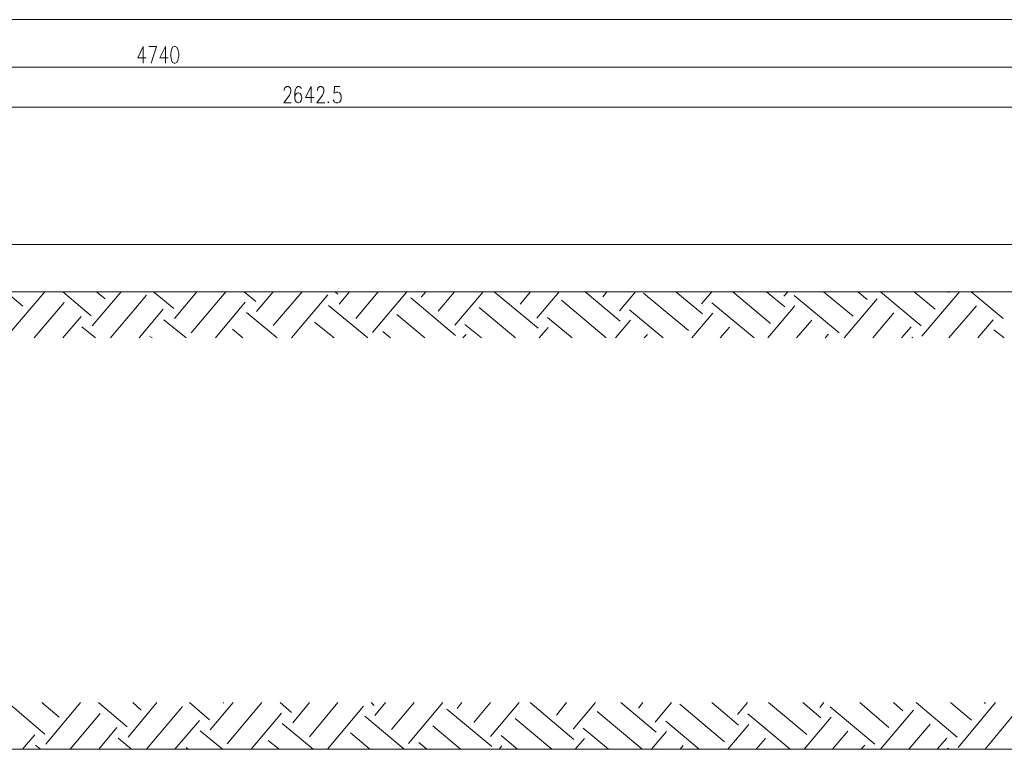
# Model space of a CAD drawing. Header units: inches. Extents: x 1504 to 12593, y -807 to 3183.
# Tile 199 of 256: x 4196 to 5264, y 2391 to 3183. Entities that reach past the tile are written whole.
import ezdxf

# ---------------------------------------------------------------- set-up
doc = ezdxf.new("R2010")
doc.units = ezdxf.units.IN
doc.header["$MEASUREMENT"] = 0
doc.layers.add('at_Entity', color=7, linetype='Continuous')
doc.layers.add('at_Rect', color=7, linetype='Continuous')

msp = doc.modelspace()

# ---------------------------------------------------------------- linework, layer by layer
at = {"layer": 'at_Entity', "color": 7, "lineweight": 15}
for p, q in [((4330.1, 3154.2), (4324.2, 3142)), ((4330.1, 3154.2), (4330.1, 3136.1)), ((4336.1, 3154.2), (4344.5, 3154.2)), ((4344.5, 3154.2), (4338.6, 3136.1)), ((4354.2, 3154.2), (4347.9, 3142)), ((4354.2, 3154.2), (4354.2, 3136.1)), ((4361.8, 3153.4), (4360.6, 3150.9)), ((4363.5, 3154.2), (4361.8, 3153.4)), ((4364.8, 3154.2), (4363.5, 3154.2)), ((4366.5, 3153.4), (4364.8, 3154.2)), ((4367.7, 3150.9), (4366.5, 3153.4)), ((4324.2, 3142), (4333.1, 3142)), ((4347.9, 3142), (4357.2, 3142)), ((4360.6, 3150.9), (4360.1, 3146.6)), ((4360.1, 3146.6), (4360.1, 3143.7)), ((4360.1, 3143.7), (4360.6, 3139.4)), ((4368.6, 3146.6), (4367.7, 3150.9)), ((4367.7, 3139.4), (4368.6, 3143.7)), ((4368.6, 3143.7), (4368.6, 3146.6)), ((1987.1, 3131.8), (6705.3, 3131.8)), ((4360.6, 3139.4), (4361.8, 3136.9)), ((4361.8, 3136.9), (4363.5, 3136.1)), ((4363.5, 3136.1), (4364.8, 3136.1)), ((4364.8, 3136.1), (4366.5, 3136.9)), ((4366.5, 3136.9), (4367.7, 3139.4)), ((4483.1, 3107.3), (4483.5, 3109)), ((4483.5, 3109), (4484.3, 3109.9)), ((4484.3, 3109.9), (4485.6, 3110.7)), ((4485.6, 3110.7), (4487.7, 3110.7)), ((4487.7, 3110.7), (4489, 3109.9)), ((4489, 3109.9), (4489.8, 3109)), ((4489.8, 3109), (4490.2, 3107.3)), ((4496.2, 3109.9), (4494.9, 3107.3)), ((4497.8, 3110.7), (4496.2, 3109.9)), ((4499.1, 3110.7), (4497.8, 3110.7)), ((4501.2, 3109.9), (4499.1, 3110.7)), ((4501.6, 3108.2), (4501.2, 3109.9)), ((4512.2, 3110.7), (4506.3, 3098.9)), ((4512.2, 3110.7), (4512.2, 3093)), ((4519, 3107.3), (4519.4, 3109)), ((4519.4, 3109), (4520.2, 3109.9)), ((4520.2, 3109.9), (4521.5, 3110.7)), ((4521.5, 3110.7), (4523.6, 3110.7)), ((4523.6, 3110.7), (4524.9, 3109.9)), ((4524.9, 3109.9), (4525.7, 3109)), ((4525.7, 3109), (4526.1, 3107.3)), ((4537.5, 3110.7), (4537.1, 3103.1)), ((4543.5, 3110.7), (4537.5, 3110.7)), ((4488.6, 3101.4), (4482.6, 3093)), ((4483.1, 3106.5), (4483.1, 3107.3)), ((4489.8, 3104), (4488.6, 3101.4)), ((4490.2, 3105.7), (4489.8, 3104)), ((4490.2, 3107.3), (4490.2, 3105.7)), ((4494.9, 3107.3), (4494.5, 3103.1)), ((4494.5, 3103.1), (4494.5, 3098.9)), ((4494.9, 3101.4), (4494.5, 3098.9)), ((4494.5, 3098.9), (4494.9, 3095.5)), ((4496.2, 3103.1), (4494.9, 3101.4)), ((4497.8, 3104), (4496.2, 3103.1)), ((4498.7, 3104), (4497.8, 3104)), ((4500.4, 3103.1), (4498.7, 3104)), ((4501.6, 3101.4), (4500.4, 3103.1)), ((4502.1, 3098.9), (4501.6, 3101.4)), ((4501.6, 3095.5), (4502.1, 3098.1)), ((4502.1, 3098.1), (4502.1, 3098.9)), ((4506.3, 3098.9), (4515.6, 3098.9)), ((4524.5, 3101.4), (4518.5, 3093)), ((4519, 3106.5), (4519, 3107.3)), ((4525.7, 3104), (4524.5, 3101.4)), ((4526.1, 3105.7), (4525.7, 3104)), ((4526.1, 3107.3), (4526.1, 3105.7)), ((4537.1, 3103.1), (4537.5, 3104)), ((4537.5, 3104), (4539.2, 3104.8)), ((4539.2, 3104.8), (4541.3, 3104.8)), ((4541.3, 3104.8), (4543, 3104)), ((4543, 3104), (4544.3, 3102.3)), ((4544.3, 3102.3), (4544.7, 3099.7)), ((4544.7, 3098.1), (4544.3, 3095.5)), ((4544.7, 3099.7), (4544.7, 3098.1)), ((3201.1, 3088.3), (5826.3, 3088.3)), ((4482.6, 3093), (4490.7, 3093)), ((4494.9, 3095.5), (4496.2, 3093.8)), ((4496.2, 3093.8), (4497.8, 3093)), ((4497.8, 3093), (4498.7, 3093)), ((4498.7, 3093), (4500.4, 3093.8)), ((4500.4, 3093.8), (4501.6, 3095.5)), ((4518.5, 3093), (4527, 3093)), ((4530.8, 3094.7), (4530.4, 3093.8)), ((4530.4, 3093.8), (4530.8, 3093)), ((4530.8, 3093), (4531.6, 3093.8)), ((4537.1, 3094.7), (4536.3, 3096.4)), ((4537.5, 3093.8), (4537.1, 3094.7)), ((4539.2, 3093), (4537.5, 3093.8)), ((4541.3, 3093), (4539.2, 3093)), ((4543, 3093.8), (4541.3, 3093)), ((4544.3, 3095.5), (4543, 3093.8)), ((5837.7, 2939.2), (2865.7, 2939.2)), ((5831.8, 2888.1), (3192.6, 2888.1)), ((5831.8, 2888.1), (3195.2, 2888.1)), ((4181, 2888.1), (4199.6, 2872.5)), ((4185.3, 2843.3), (4223.3, 2888.1)), ((4242.7, 2888.1), (4273.5, 2861.9)), ((4274.8, 2850.9), (4306.1, 2888.1)), ((4279.5, 2888.1), (4288.8, 2880.5)), ((4294.7, 2837.9), (4333.5, 2884.3)), ((4341.1, 2888.1), (4363.1, 2870)), ((4363.9, 2859), (4388.4, 2888.1)), ((4378.3, 2888.1), (4378.3, 2888.5)), ((4382.1, 2843.3), (4419.7, 2888.1)), ((4439.6, 2888.1), (4452.2, 2877.6)), ((4453.1, 2866.6), (4471.2, 2888.1)), ((4471.2, 2851.4), (4502.5, 2888.1)), ((4491.1, 2837.9), (4530.4, 2884.7)), ((4538.4, 2888.1), (4541.3, 2885.6)), ((4542.6, 2874.6), (4554, 2888.1)), ((4560.8, 2859), (4584.9, 2888.1)), ((4578.9, 2843.8), (4616.1, 2888.1)), ((4631.7, 2882.2), (4636.8, 2888.1)), ((4649.9, 2867), (4667.6, 2888.1)), ((4668.1, 2851.8), (4698.9, 2888.1)), ((4710.7, 2888.1), (4758.5, 2848.4)), ((4739, 2874.6), (4750.4, 2888.1)), ((4757.2, 2859.4), (4781.3, 2888.1)), ((4809.6, 2888.1), (4847.6, 2856)), ((4828.6, 2882.6), (4833.2, 2888.1)), ((4846.7, 2867.4), (4864.1, 2888.1)), ((4872.9, 2886.4), (4921.5, 2845.9)), ((4908, 2888.1), (4936.7, 2864)), ((4935.9, 2875), (4946.9, 2888.1)), ((4969.7, 2888.1), (5010.6, 2853.5)), ((5006.4, 2888.1), (5026.3, 2871.6)), ((5025, 2883.1), (5029.6, 2888.1)), ((5068.1, 2888.1), (5100.2, 2861.5)), ((5105.3, 2888.1), (5115.4, 2879.7)), ((5129.8, 2888.1), (5174.1, 2850.9)), ((5166.5, 2888.1), (5189.3, 2869.1)), ((5174.9, 2840), (5215.5, 2888.1)), ((5203.7, 2888.1), (5204.5, 2887.3)), ((5228.2, 2888.1), (5263.2, 2859)), ((4211.9, 2837.9), (4244.4, 2876.3)), ((4408.3, 2837.9), (4440.8, 2876.7)), ((4620.3, 2881.4), (4668.9, 2840.4)), ((4783.8, 2878.8), (4832.4, 2837.9)), ((4946.9, 2875.9), (4992.9, 2837.9)), ((5036.4, 2883.9), (5085, 2843.3)), ((5090.5, 2837.9), (5126.4, 2880.5)), ((4325.5, 2837.9), (4351.7, 2869.1)), ((4442.1, 2865.7), (4475.5, 2837.9)), ((4531.2, 2873.3), (4573.9, 2837.9)), ((4605.1, 2863.2), (4635.5, 2837.9)), ((4694.7, 2870.8), (4734, 2837.9)), ((4857.7, 2868.3), (4894.1, 2837.9)), ((4925.3, 2837.9), (4948.1, 2864.9)), ((5007.7, 2837.9), (5037.2, 2872.9)), ((5121.7, 2837.9), (5144.5, 2865.3)), ((5204.1, 2837.9), (5234.1, 2872.9)), ((4242.7, 2837.9), (4262.6, 2861.1)), ((4352.5, 2857.7), (4376.6, 2837.9)), ((4516, 2855.2), (4537.1, 2837.9)), ((4679.1, 2852.6), (4697.2, 2837.9)), ((4768.6, 2860.2), (4795.6, 2837.9)), ((4842.5, 2837.9), (4858.6, 2857.3)), ((5038.9, 2837.9), (5055.4, 2857.3)), ((5235.4, 2837.9), (5252.2, 2857.7)), ((4263.4, 2850.1), (4278.2, 2837.9)), ((4426.9, 2847.6), (4438.3, 2837.9)), ((4589.9, 2845), (4598.4, 2837.9)), ((4676.9, 2837.9), (4680.3, 2841.7)), ((4759.7, 2837.9), (4769.4, 2849.3)), ((4873.4, 2837.9), (4877.2, 2841.7)), ((4956.1, 2837.9), (4966.3, 2849.7)), ((5069.8, 2837.9), (5073.6, 2842.1)), ((5152.6, 2837.9), (5163.1, 2850.1)), ((5253.1, 2846.7), (5264.1, 2837.9)), ((4337.3, 2839.5), (4339.9, 2837.9)), ((5164, 2838.7), (5165.2, 2837.9)), ((4183.2, 2442.1), (4223.3, 2407.8)), ((4219.9, 2442.1), (4238.9, 2426.4)), ((4224.5, 2396.9), (4262.1, 2442.1)), ((4281.6, 2442.1), (4312.8, 2415.9)), ((4313.7, 2404.5), (4344.9, 2442.1)), ((4318.7, 2442.1), (4328, 2434)), ((4333.5, 2391.4), (4372.8, 2437.8)), ((4380.4, 2442.1), (4402, 2423.5)), ((4402.8, 2412.5), (4427.7, 2442.1)), ((4417.2, 2442.1), (4417.2, 2441.6)), ((4421, 2397.3), (4458.6, 2442.1)), ((4478.8, 2442.1), (4491.1, 2431.5)), ((4492.4, 2420.1), (4510.5, 2442.1)), ((4510.5, 2404.9), (4541.3, 2442.1)), ((4529.9, 2391.4), (4569.2, 2438.3)), ((4577.3, 2442.1), (4580.6, 2439.1)), ((4581.5, 2428.1), (4592.9, 2442.1)), ((4599.6, 2412.9), (4624.1, 2442.1)), ((4617.8, 2397.7), (4655, 2442.1)), ((4670.6, 2435.7), (4675.7, 2442.1)), ((4688.8, 2420.5), (4706.9, 2442.1)), ((4706.9, 2405.3), (4737.8, 2442.1)), ((4750, 2442.1), (4797.3, 2401.9)), ((4778.3, 2428.5), (4789.3, 2442.1)), ((4796.5, 2413.3), (4820.6, 2442.1)), ((4848.4, 2442.1), (4886.4, 2410)), ((4867.4, 2436.1), (4872.1, 2442.1)), ((4885.6, 2420.9), (4903.3, 2442.1)), ((4912.2, 2440.4), (4960.8, 2399.4)), ((4946.9, 2442.1), (4976, 2417.6)), ((4974.7, 2429), (4985.7, 2442.1)), ((5008.5, 2442.1), (5049.9, 2407.4)), ((5045.7, 2442.1), (5065.1, 2425.6)), ((5064.3, 2436.6), (5068.5, 2442.1)), ((5075.3, 2437.4), (5123.8, 2396.9)), ((5107.4, 2442.1), (5139, 2415)), ((5144.1, 2442.1), (5154.3, 2433.2)), ((5168.6, 2442.1), (5213, 2404.5)), ((5205.8, 2442.1), (5228.6, 2423.1)), ((5214.2, 2393.5), (5254.8, 2442.1)), ((5242.5, 2442.1), (5243.8, 2441.2)), ((4250.7, 2391.4), (4283.3, 2430.2)), ((4447.2, 2391.4), (4480.1, 2430.7)), ((4570.5, 2427.3), (4613.2, 2391.4)), ((4659.6, 2434.9), (4708.2, 2394.3)), ((4822.7, 2432.4), (4871.2, 2391.8)), ((4986.1, 2429.8), (5031.8, 2391.4)), ((5047, 2391.4), (5076.5, 2426.4)), ((5129.8, 2391.4), (5165.7, 2434)), ((5243.4, 2391.4), (5272.9, 2426.9)), ((4282, 2391.4), (4301.4, 2415)), ((4364.4, 2391.4), (4391, 2422.6)), ((4480.9, 2419.3), (4514.3, 2391.4)), ((4644.4, 2416.7), (4674.4, 2391.4)), ((4733.5, 2424.7), (4773.2, 2391.4)), ((4897, 2421.8), (4933.3, 2391.4)), ((4964.2, 2391.4), (4987, 2418.4)), ((5160.6, 2391.4), (5183.8, 2418.8)), ((4199.2, 2391.4), (4212.3, 2407)), ((4302.7, 2403.6), (4317.5, 2391.4)), ((4391.8, 2411.6), (4415.9, 2391.4)), ((4554.9, 2409.1), (4576, 2391.4)), ((4718.3, 2406.2), (4736.1, 2391.4)), ((4807.5, 2414.2), (4834.9, 2391.4)), ((4881.4, 2391.4), (4897.9, 2410.8)), ((5077.8, 2391.4), (5094.7, 2411.2)), ((5191.4, 2391.4), (5202, 2403.6)), ((4213.1, 2396), (4218.6, 2391.4)), ((4376.6, 2393.5), (4378.7, 2391.4)), ((4465.7, 2401.1), (4477.6, 2391.4)), ((4629.2, 2398.6), (4637.7, 2391.4)), ((4716.2, 2391.4), (4719.2, 2395.2)), ((4798.6, 2391.4), (4808.7, 2403.2)), ((4912.6, 2391.4), (4916, 2395.6)), ((4995, 2391.4), (5005.1, 2403.2)), ((5109.1, 2391.4), (5112.9, 2396)), ((5831.8, 2391.4), (3192.6, 2391.4)), ((5202.8, 2392.6), (5204.5, 2391.4))]:
    msp.add_line(p, q, dxfattribs=at)
at = {"layer": 'at_Rect', "color": 7, "lineweight": 15}
msp.add_line((1504.3, 3183.4), (9076.2, 3183.4), dxfattribs=at)

doc.saveas('drawing.dxf')
